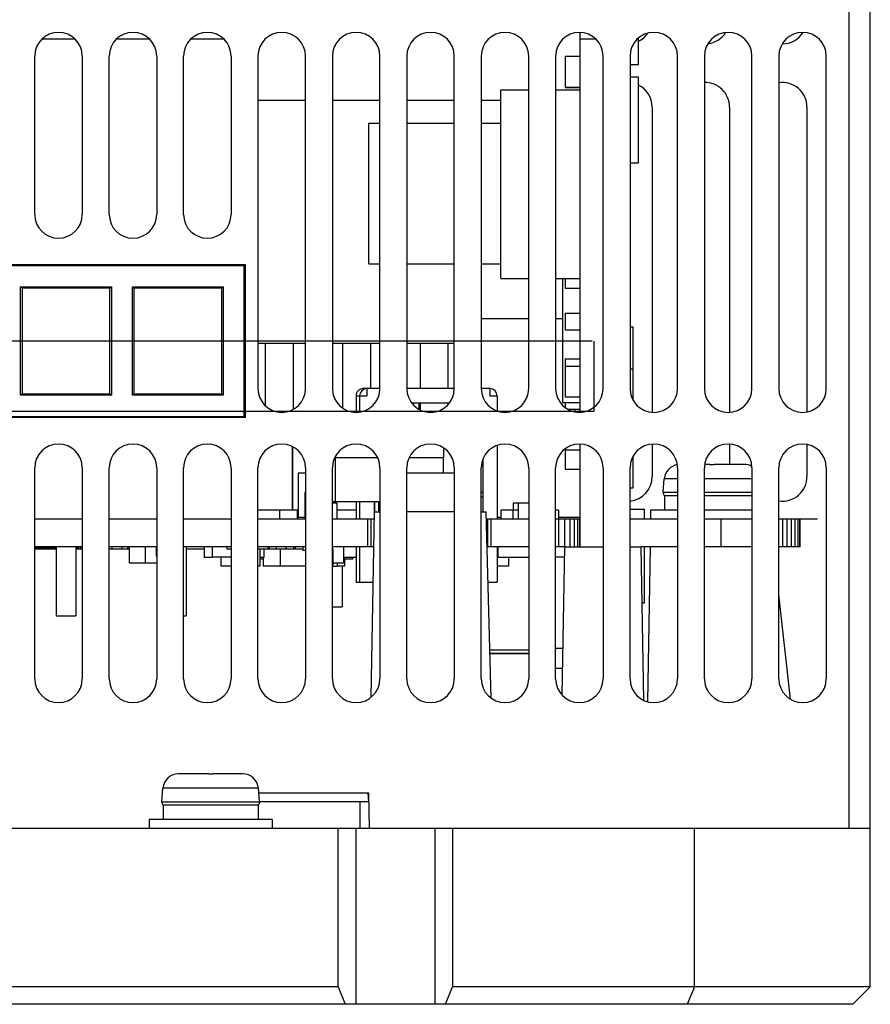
# Model space of a CAD drawing. Extents: x -837 to -216, y -123 to 601.
# Tile 63 of 136: x -552 to -504, y 445 to 501. Entities that reach past the tile are written whole.
import ezdxf

# ---------------------------------------------------------------- set-up
doc = ezdxf.new("R2010")
doc.units = 0
doc.header["$LTSCALE"] = 23.1
doc.layers.add('HEATSINK_AM_0', color=7, linetype='CONTINUOUS')

msp = doc.modelspace()

# ---------------------------------------------------------------- linework, layer by layer
at = {"layer": 'HEATSINK_AM_0', "color": 7}
for p, q in [((-505.32, 454.821), (-505.32, 553.321)), ((-504.12, 454.821), (-504.12, 552.121)), ((-520.62, 478.473), (-520.62, 500.068)), ((-520.62, 478.473), (-520.62, 500.068)), ((-551.185, 499.711), (-549.354, 499.711)), ((-546.955, 499.711), (-545.124, 499.711)), ((-542.725, 499.711), (-540.894, 499.711)), ((-520.62, 499.711), (-519.744, 499.711)), ((-517.3, 498.236), (-517.3, 499.751)), ((-551.62, 489.721), (-551.62, 498.721)), ((-548.92, 498.721), (-548.92, 489.721)), ((-547.39, 489.721), (-547.39, 498.721)), ((-544.69, 498.721), (-544.69, 489.721)), ((-543.16, 489.721), (-543.16, 498.721)), ((-540.46, 498.721), (-540.46, 489.721)), ((-538.93, 498.721), (-538.93, 479.821)), ((-536.23, 479.821), (-536.23, 498.721)), ((-534.7, 498.721), (-534.7, 479.821)), ((-532, 479.821), (-532, 498.721)), ((-530.47, 498.721), (-530.47, 479.821)), ((-527.77, 479.821), (-527.77, 498.721)), ((-526.24, 498.721), (-526.24, 479.821)), ((-523.54, 479.821), (-523.54, 498.721)), ((-522.01, 498.721), (-522.01, 479.821)), ((-521.47, 498.711), (-520.62, 498.711)), ((-521.47, 498.711), (-521.47, 496.961)), ((-519.31, 479.821), (-519.31, 498.721)), ((-517.78, 498.721), (-517.78, 479.821)), ((-515.08, 479.821), (-515.08, 498.721)), ((-513.55, 498.721), (-513.55, 479.821)), ((-510.85, 479.821), (-510.85, 498.721)), ((-509.32, 498.721), (-509.32, 479.821)), ((-506.62, 479.821), (-506.62, 498.721)), ((-517.78, 498.236), (-517.3, 498.236)), ((-517.78, 497.547), (-517.3, 497.547)), ((-517.3, 492.647), (-517.3, 497.547)), ((-525.12, 496.811), (-523.54, 496.811)), ((-525.12, 486.077), (-525.12, 496.811)), ((-522.01, 496.811), (-520.62, 496.811)), ((-521.47, 496.961), (-520.62, 496.961)), ((-521.47, 496.961), (-521.47, 496.936)), ((-521.47, 496.936), (-520.62, 496.936)), ((-538.93, 496.211), (-536.23, 496.211)), ((-534.7, 496.211), (-532, 496.211)), ((-530.47, 496.211), (-527.77, 496.211)), ((-526.24, 496.211), (-525.12, 496.211)), ((-516.52, 495.821), (-516.52, 478.476)), ((-512.12, 495.821), (-512.12, 478.476)), ((-507.72, 495.821), (-507.72, 478.497)), ((-532.62, 494.911), (-532, 494.911)), ((-532.62, 486.911), (-532.62, 494.911)), ((-530.47, 494.911), (-527.77, 494.911)), ((-526.24, 494.911), (-525.12, 494.911)), ((-517.78, 492.647), (-517.3, 492.647)), ((-591.795, 486.871), (-539.645, 486.871)), ((-539.715, 486.801), (-591.725, 486.801)), ((-539.645, 486.871), (-539.715, 486.801)), ((-539.715, 478.241), (-539.715, 486.801)), ((-539.645, 478.171), (-539.645, 486.871)), ((-532.62, 486.911), (-532, 486.911)), ((-530.47, 486.911), (-527.77, 486.911)), ((-526.24, 486.911), (-525.12, 486.911)), ((-525.12, 486.077), (-523.54, 486.077)), ((-522.01, 486.077), (-520.62, 486.077)), ((-521.62, 486.077), (-521.62, 479.036)), ((-521.47, 486.077), (-521.47, 485.536)), ((-552.423, 485.599), (-547.266, 485.599)), ((-552.346, 485.522), (-552.423, 485.599)), ((-552.423, 479.442), (-552.423, 485.599)), ((-547.344, 485.522), (-552.346, 485.522)), ((-552.346, 485.522), (-552.346, 479.52)), ((-547.344, 485.522), (-547.266, 485.599)), ((-547.344, 479.52), (-547.344, 485.522)), ((-547.266, 485.599), (-547.266, 479.442)), ((-546.073, 485.599), (-540.916, 485.599)), ((-545.996, 485.522), (-546.073, 485.599)), ((-546.073, 479.442), (-546.073, 485.599)), ((-540.994, 485.522), (-545.996, 485.522)), ((-545.996, 485.522), (-545.996, 479.52)), ((-540.994, 485.522), (-540.916, 485.599)), ((-540.994, 479.52), (-540.994, 485.522)), ((-540.916, 485.599), (-540.916, 479.442)), ((-521.47, 485.536), (-520.62, 485.536)), ((-526.24, 483.811), (-523.54, 483.811)), ((-522.01, 483.811), (-521.62, 483.811)), ((-521.47, 484.111), (-520.62, 484.111)), ((-521.47, 484.111), (-521.47, 483.161)), ((-521.47, 483.161), (-520.62, 483.161)), ((-517.78, 483.336), (-517.6, 483.336)), ((-517.6, 480.936), (-517.6, 483.336)), ((-519.932, 482.511), (-553.83, 482.511)), ((-519.845, 482.511), (-519.845, 478.511)), ((-538.93, 482.411), (-536.23, 482.411)), ((-538.52, 482.411), (-538.52, 478.855)), ((-536.92, 478.645), (-536.92, 482.411)), ((-534.7, 482.411), (-532, 482.411)), ((-534.12, 482.411), (-534.12, 478.712)), ((-532.52, 479.821), (-532.52, 482.411)), ((-530.47, 482.411), (-527.77, 482.411)), ((-529.72, 482.411), (-529.72, 479.821)), ((-528.12, 479.821), (-528.12, 482.411)), ((-521.47, 481.511), (-520.62, 481.511)), ((-521.47, 481.511), (-521.47, 481.098)), ((-521.47, 481.098), (-520.62, 481.098)), ((-521.47, 481.098), (-521.47, 479.348)), ((-517.78, 480.936), (-517.6, 480.936)), ((-517.6, 479.151), (-517.6, 480.936)), ((-532.744, 479.821), (-532.945, 479.821)), ((-532.945, 479.821), (-532.945, 479.767)), ((-532, 479.821), (-532.744, 479.821)), ((-532.744, 479.821), (-532.744, 479.411)), ((-527.77, 479.821), (-530.47, 479.821)), ((-525.744, 479.821), (-526.24, 479.821)), ((-525.744, 479.821), (-525.744, 479.411)), ((-552.423, 479.442), (-552.346, 479.52)), ((-547.266, 479.442), (-552.423, 479.442)), ((-552.346, 479.52), (-547.344, 479.52)), ((-547.344, 479.52), (-547.266, 479.442)), ((-546.073, 479.442), (-545.996, 479.52)), ((-540.916, 479.442), (-546.073, 479.442)), ((-545.996, 479.52), (-540.994, 479.52)), ((-540.994, 479.52), (-540.916, 479.442)), ((-533.355, 479.411), (-533.151, 479.411)), ((-533.355, 479.411), (-533.355, 478.471)), ((-533.154, 479.411), (-532.744, 479.411)), ((-533.154, 479.411), (-533.154, 478.487)), ((-525.744, 479.411), (-525.334, 479.411)), ((-525.334, 479.411), (-525.334, 478.548)), ((-521.47, 479.348), (-520.62, 479.348)), ((-532.28, 479.001), (-532.334, 479.001)), ((-532.334, 479.001), (-532.334, 478.933)), ((-528.05, 479.001), (-530.189, 479.001)), ((-529.785, 479.001), (-529.785, 478.648)), ((-529.72, 479.001), (-529.72, 478.613)), ((-528.12, 478.915), (-528.12, 479.001)), ((-521.62, 479.036), (-520.62, 479.036)), ((-521.47, 479.036), (-521.47, 478.743)), ((-521.329, 478.651), (-520.62, 478.651)), ((-520.92, 478.651), (-520.92, 478.499)), ((-539.645, 478.171), (-591.795, 478.171)), ((-591.725, 478.241), (-539.715, 478.241)), ((-519.862, 478.511), (-553.844, 478.511)), ((-539.645, 478.171), (-539.715, 478.241)), ((-537.906, 478.511), (-537.254, 478.511)), ((-533.676, 478.511), (-533.355, 478.511)), ((-529.446, 478.511), (-528.794, 478.511)), ((-536.995, 476.535), (-536.995, 472.911)), ((-536.97, 476.524), (-536.97, 472.911)), ((-528.383, 476.45), (-528.383, 475.911)), ((-525.334, 476.594), (-525.334, 472.411)), ((-521.47, 476.398), (-521.47, 476.336)), ((-521.47, 476.336), (-520.62, 476.336)), ((-521.47, 476.336), (-521.47, 475.236)), ((-520.62, 470.821), (-520.62, 476.668)), ((-520.62, 472.411), (-520.62, 476.668)), ((-516.52, 476.665), (-516.52, 474.821)), ((-512.12, 476.666), (-512.12, 475.511)), ((-507.72, 476.645), (-507.72, 474.821)), ((-534.554, 475.911), (-532.138, 475.911)), ((-534.544, 475.911), (-534.544, 473.411)), ((-530.332, 475.911), (-528.383, 475.911)), ((-528.395, 475.911), (-528.395, 475.011)), ((-526.154, 475.794), (-526.154, 472.821)), ((-517.6, 474.186), (-517.6, 475.99)), ((-551.62, 463.321), (-551.62, 475.321)), ((-548.92, 475.321), (-548.92, 463.321)), ((-547.39, 463.321), (-547.39, 475.321)), ((-544.69, 475.321), (-544.69, 463.321)), ((-543.16, 463.321), (-543.16, 475.321)), ((-540.46, 475.321), (-540.46, 463.321)), ((-538.93, 463.321), (-538.93, 475.321)), ((-536.23, 475.321), (-536.23, 463.321)), ((-534.7, 463.321), (-534.7, 475.321)), ((-532, 475.321), (-532, 463.321)), ((-530.47, 463.321), (-530.47, 475.321)), ((-527.77, 475.321), (-527.77, 463.321)), ((-526.24, 463.321), (-526.24, 475.321)), ((-523.54, 475.321), (-523.54, 463.321)), ((-522.01, 463.321), (-522.01, 475.321)), ((-521.47, 475.236), (-520.62, 475.236)), ((-519.31, 475.321), (-519.31, 463.321)), ((-517.78, 463.321), (-517.78, 475.321)), ((-515.08, 475.321), (-515.08, 463.321)), ((-513.55, 463.321), (-513.55, 475.321)), ((-513.52, 475.511), (-513.535, 475.511)), ((-513.25, 475.511), (-513.52, 475.51)), ((-513.52, 475.51), (-513.52, 475.511)), ((-513.25, 475.511), (-512.99, 475.511)), ((-512.72, 475.51), (-512.99, 475.511)), ((-511.346, 475.511), (-512.72, 475.511)), ((-512.72, 475.511), (-512.72, 475.51)), ((-511.335, 475.511), (-511.346, 475.511)), ((-511.323, 475.511), (-511.335, 475.511)), ((-511.312, 475.51), (-511.323, 475.511)), ((-511.301, 475.51), (-511.312, 475.51)), ((-511.3, 475.511), (-511.301, 475.51)), ((-510.85, 475.321), (-510.85, 463.321)), ((-509.32, 463.321), (-509.32, 475.321)), ((-506.62, 475.321), (-506.62, 463.321)), ((-536.23, 475.011), (-536.65, 475.011)), ((-536.65, 475.011), (-536.65, 472.511)), ((-527.77, 475.011), (-530.47, 475.011)), ((-515.901, 473.928), (-515.834, 474.689)), ((-515.08, 474.689), (-515.834, 474.689)), ((-510.85, 474.689), (-513.55, 474.689)), ((-517.78, 474.186), (-517.6, 474.186)), ((-536.23, 473.911), (-536.265, 473.911)), ((-536.265, 473.911), (-536.265, 473.661)), ((-536.23, 473.711), (-536.265, 473.711)), ((-536.265, 473.711), (-536.265, 472.661)), ((-536.265, 473.661), (-536.23, 473.661)), ((-526.154, 473.911), (-526.24, 473.911)), ((-526.24, 473.661), (-526.154, 473.661)), ((-515.901, 473.928), (-515.08, 473.928)), ((-515.812, 473.75), (-515.08, 473.75)), ((-515.812, 473.75), (-515.812, 472.911)), ((-513.55, 473.928), (-510.85, 473.928)), ((-513.55, 473.75), (-510.85, 473.75)), ((-534.7, 473.411), (-534.544, 473.411)), ((-534.445, 473.311), (-534.7, 473.311)), ((-534.544, 473.411), (-532, 473.411)), ((-534.445, 473.311), (-534.445, 472.411)), ((-533.355, 473.411), (-533.355, 472.411)), ((-533.154, 473.411), (-533.154, 472.411)), ((-532.334, 473.411), (-532.334, 472.411)), ((-532.307, 473.411), (-532.307, 472.821)), ((-532.077, 473.411), (-532.077, 472.821)), ((-524.145, 473.311), (-524.42, 473.311)), ((-524.42, 473.311), (-524.42, 472.911)), ((-523.54, 473.311), (-524.145, 473.311)), ((-524.145, 473.311), (-524.145, 472.411)), ((-517.78, 472.976), (-516.95, 472.976)), ((-516.95, 472.411), (-516.95, 472.976)), ((-551.62, 472.411), (-548.92, 472.411)), ((-551.62, 472.411), (-548.92, 472.411)), ((-547.39, 472.411), (-544.69, 472.411)), ((-547.39, 472.411), (-544.69, 472.411)), ((-543.16, 472.411), (-540.46, 472.411)), ((-543.16, 472.411), (-540.46, 472.411)), ((-536.701, 472.911), (-538.93, 472.911)), ((-538.93, 472.411), (-536.23, 472.411)), ((-538.93, 472.411), (-536.23, 472.411)), ((-537.717, 472.911), (-537.717, 472.421)), ((-536.676, 472.911), (-536.701, 472.911)), ((-536.701, 472.911), (-536.701, 472.421)), ((-536.676, 472.911), (-536.676, 472.421)), ((-536.676, 472.511), (-536.65, 472.511)), ((-536.65, 472.511), (-536.265, 472.511)), ((-536.23, 472.661), (-536.265, 472.661)), ((-536.265, 472.661), (-536.265, 472.411)), ((-534.7, 472.411), (-532.315, 472.411)), ((-534.7, 472.411), (-532.315, 472.411)), ((-533.355, 472.911), (-534.445, 472.911)), ((-532.7, 472.411), (-532.7, 470.821)), ((-532.514, 472.411), (-532.514, 470.821)), ((-532.492, 462.281), (-532.308, 472.821)), ((-532.308, 472.911), (-532.334, 472.911)), ((-532.311, 472.661), (-532.334, 472.661)), ((-532.308, 472.821), (-532, 472.821)), ((-527.77, 472.821), (-530.47, 472.821)), ((-526.24, 472.821), (-525.952, 472.821)), ((-525.675, 462.224), (-525.952, 472.821)), ((-525.941, 472.411), (-523.54, 472.411)), ((-525.941, 472.411), (-523.54, 472.411)), ((-525.886, 472.411), (-525.886, 470.821)), ((-525.7, 472.411), (-525.7, 470.821)), ((-525.334, 472.511), (-525.12, 472.511)), ((-524.445, 472.911), (-525.12, 472.911)), ((-525.12, 472.911), (-525.12, 472.411)), ((-524.145, 472.911), (-524.445, 472.911)), ((-524.445, 472.911), (-524.445, 472.411)), ((-521.845, 472.911), (-522.01, 472.911)), ((-522.01, 472.411), (-520.62, 472.411)), ((-522.01, 472.411), (-520.62, 472.411)), ((-521.851, 472.511), (-520.628, 472.511)), ((-521.851, 472.411), (-521.851, 470.821)), ((-521.845, 472.911), (-521.845, 472.411)), ((-521.503, 472.411), (-521.503, 470.821)), ((-521.199, 472.411), (-521.199, 470.821)), ((-520.949, 472.411), (-520.949, 470.821)), ((-520.763, 472.411), (-520.763, 470.821)), ((-520.649, 472.411), (-520.649, 470.821)), ((-520.62, 470.821), (-520.62, 472.411)), ((-517.78, 472.411), (-515.08, 472.411)), ((-517.78, 472.411), (-515.08, 472.411)), ((-515.08, 472.911), (-516.62, 472.911)), ((-516.62, 472.911), (-516.62, 472.411)), ((-510.85, 472.911), (-513.55, 472.911)), ((-513.55, 472.411), (-510.85, 472.411)), ((-513.55, 472.411), (-510.85, 472.411)), ((-512.62, 472.411), (-512.62, 470.821)), ((-509.32, 472.411), (-508.12, 472.411)), ((-509.32, 472.411), (-508.11, 472.411)), ((-509.12, 472.411), (-509.12, 470.821)), ((-508.859, 472.411), (-508.859, 470.821)), ((-508.615, 472.411), (-508.615, 470.821)), ((-508.406, 472.411), (-508.406, 470.821)), ((-508.246, 472.411), (-508.246, 470.821)), ((-508.145, 472.411), (-508.145, 470.821)), ((-508.12, 472.411), (-508.045, 472.411)), ((-508.12, 472.411), (-508.12, 470.821)), ((-508.045, 472.411), (-507.12, 472.411)), ((-548.92, 470.821), (-551.62, 470.821)), ((-551.62, 470.771), (-550.395, 470.771)), ((-551.62, 470.721), (-550.395, 470.721)), ((-551.573, 470.821), (-551.573, 470.771)), ((-550.395, 470.821), (-550.395, 466.911)), ((-549.295, 470.821), (-549.295, 466.911)), ((-549.295, 470.771), (-549.11, 470.771)), ((-549.295, 470.721), (-548.92, 470.721)), ((-549.11, 470.771), (-549.11, 470.721)), ((-549.02, 470.821), (-549.02, 470.721)), ((-544.69, 470.821), (-547.39, 470.821)), ((-547.39, 470.721), (-546.245, 470.721)), ((-547.245, 470.821), (-547.245, 470.721)), ((-546.666, 470.821), (-546.666, 470.721)), ((-546.35, 470.821), (-546.35, 470.721)), ((-546.245, 470.821), (-546.245, 469.921)), ((-545.345, 470.821), (-545.345, 469.921)), ((-544.72, 470.821), (-544.72, 470.321)), ((-540.46, 470.821), (-543.16, 470.821)), ((-543.02, 470.821), (-543.02, 466.911)), ((-543.02, 470.721), (-541.995, 470.721)), ((-541.995, 470.821), (-541.995, 470.221)), ((-541.539, 470.821), (-541.539, 470.221)), ((-540.702, 470.821), (-540.702, 470.721)), ((-540.702, 470.721), (-540.46, 470.721)), ((-536.23, 470.821), (-538.93, 470.821)), ((-538.93, 470.721), (-538.82, 470.721)), ((-538.82, 470.721), (-538.377, 470.721)), ((-538.82, 470.721), (-538.82, 469.721)), ((-538.595, 470.721), (-538.595, 470.221)), ((-538.377, 470.821), (-538.377, 470.721)), ((-538.377, 470.721), (-537.67, 470.721)), ((-538.298, 470.821), (-538.298, 470.721)), ((-537.892, 470.821), (-537.892, 470.721)), ((-537.67, 470.721), (-536.373, 470.721)), ((-537.67, 470.721), (-537.67, 469.721)), ((-537.348, 470.821), (-537.348, 470.721)), ((-537.323, 470.821), (-537.323, 470.721)), ((-536.917, 470.821), (-536.917, 470.721)), ((-536.82, 470.821), (-536.82, 470.721)), ((-536.373, 470.821), (-536.373, 470.621)), ((-532.343, 470.821), (-534.7, 470.821)), ((-534.7, 470.721), (-534.67, 470.721)), ((-534.67, 470.721), (-534.67, 469.721)), ((-534.07, 470.821), (-534.07, 469.921)), ((-533.355, 470.821), (-533.355, 468.811)), ((-533.154, 470.821), (-533.154, 468.811)), ((-523.54, 470.821), (-525.886, 470.821)), ((-525.334, 470.821), (-525.334, 468.811)), ((-525.334, 470.721), (-525.295, 470.721)), ((-525.295, 470.821), (-525.295, 470.221)), ((-521.484, 470.821), (-522.01, 470.821)), ((-521.631, 462.387), (-521.484, 470.821)), ((-521.484, 470.821), (-519.31, 470.821)), ((-517.78, 470.821), (-517.155, 470.821)), ((-515.08, 470.821), (-517.155, 470.821)), ((-517.003, 462.101), (-517.155, 470.821)), ((-516.95, 467.646), (-516.95, 470.821)), ((-516.773, 462.016), (-516.62, 470.821)), ((-510.85, 470.821), (-513.55, 470.821)), ((-508.11, 470.821), (-509.32, 470.821)), ((-544.72, 470.321), (-544.69, 470.321)), ((-541.539, 470.221), (-541.995, 470.221)), ((-540.46, 470.231), (-541.539, 470.231)), ((-541.045, 470.231), (-541.045, 469.721)), ((-538.595, 470.221), (-538.82, 470.221)), ((-538.645, 470.221), (-538.645, 469.721)), ((-536.23, 470.621), (-536.373, 470.621)), ((-533.355, 470.221), (-534.07, 470.221)), ((-534.02, 470.221), (-534.02, 469.921)), ((-533.555, 470.221), (-533.555, 470.121)), ((-523.54, 470.221), (-525.295, 470.221)), ((-524.695, 470.221), (-524.695, 469.721)), ((-522.01, 470.261), (-521.494, 470.261)), ((-522.01, 470.251), (-521.494, 470.251)), ((-546.245, 469.921), (-545.345, 469.921)), ((-545.345, 469.921), (-544.69, 469.921)), ((-540.46, 469.721), (-541.045, 469.721)), ((-538.82, 469.721), (-538.93, 469.721)), ((-538.645, 470.131), (-538.82, 470.131)), ((-537.67, 469.721), (-538.645, 469.721)), ((-536.23, 469.721), (-537.67, 469.721)), ((-534.67, 469.721), (-534.7, 469.721)), ((-534.67, 469.921), (-534.07, 469.921)), ((-534.67, 469.721), (-534.42, 469.721)), ((-534.42, 469.921), (-534.42, 469.721)), ((-534.02, 469.721), (-534.42, 469.721)), ((-534.136, 469.721), (-534.136, 467.411)), ((-534.02, 469.921), (-534.07, 469.921)), ((-533.555, 470.121), (-534.02, 470.121)), ((-534.02, 469.921), (-534.02, 469.721)), ((-524.695, 469.721), (-525.334, 469.721)), ((-533.355, 468.811), (-533.137, 468.811)), ((-533.154, 468.811), (-532.378, 468.811)), ((-525.847, 468.811), (-525.334, 468.811)), ((-508.658, 462.162), (-509.32, 468.121)), ((-534.7, 467.411), (-534.136, 467.411)), ((-517.1, 467.646), (-516.95, 467.646)), ((-550.395, 466.911), (-549.295, 466.911)), ((-543.16, 466.911), (-543.02, 466.911)), ((-525.747, 464.971), (-523.54, 464.971)), ((-525.741, 464.771), (-523.54, 464.771)), ((-523.54, 464.771), (-525.741, 464.771)), ((-522.01, 465.061), (-521.585, 465.061)), ((-521.605, 463.903), (-522.01, 463.903)), ((-543.439, 457.92), (-543.44, 457.921)), ((-543.428, 457.92), (-543.439, 457.92)), ((-543.416, 457.92), (-543.428, 457.92)), ((-543.405, 457.921), (-543.416, 457.92)), ((-543.393, 457.921), (-543.405, 457.921)), ((-542.02, 457.921), (-543.393, 457.921)), ((-541.75, 457.921), (-542.02, 457.92)), ((-542.02, 457.92), (-542.02, 457.921)), ((-541.75, 457.921), (-541.49, 457.921)), ((-541.22, 457.92), (-541.49, 457.921)), ((-539.846, 457.921), (-541.22, 457.921)), ((-541.22, 457.921), (-541.22, 457.92)), ((-539.835, 457.921), (-539.846, 457.921)), ((-539.823, 457.92), (-539.835, 457.921)), ((-539.812, 457.92), (-539.823, 457.92)), ((-539.801, 457.92), (-539.812, 457.92)), ((-539.8, 457.921), (-539.801, 457.92)), ((-544.401, 456.338), (-544.334, 457.099)), ((-538.905, 457.099), (-544.334, 457.099)), ((-538.839, 456.338), (-538.905, 457.099)), ((-532.62, 456.821), (-538.881, 456.821)), ((-532.621, 456.338), (-532.663, 456.817)), ((-532.585, 454.821), (-532.62, 456.821)), ((-544.401, 456.338), (-538.839, 456.338)), ((-533.12, 456.321), (-538.839, 456.321)), ((-532.62, 456.321), (-533.12, 456.321)), ((-533.12, 454.821), (-533.12, 456.321)), ((-544.312, 456.159), (-538.92, 456.159)), ((-544.312, 456.159), (-544.312, 455.321)), ((-538.92, 456.159), (-538.92, 455.321)), ((-538.12, 455.321), (-545.12, 455.321)), ((-545.12, 455.321), (-545.12, 454.821)), ((-538.12, 455.321), (-538.12, 454.821)), ((-504.12, 454.821), (-624.12, 454.821)), ((-534.37, 445.821), (-534.37, 454.821)), ((-533.37, 454.821), (-533.37, 444.821)), ((-528.87, 454.821), (-528.87, 444.821)), ((-527.87, 454.821), (-527.87, 445.821)), ((-514.12, 445.821), (-514.12, 454.821)), ((-504.12, 445.821), (-504.12, 454.821)), ((-534.37, 445.821), (-593.87, 445.821)), ((-534.37, 445.821), (-533.97, 444.821)), ((-528.27, 444.821), (-527.87, 445.821)), ((-504.12, 445.821), (-527.87, 445.821)), ((-514.12, 445.821), (-514.534, 444.821)), ((-505.12, 444.821), (-504.12, 445.821)), ((-505.12, 444.821), (-623.12, 444.821))]:
    msp.add_line(p, q, dxfattribs=at)
msp.add_lwpolyline([(-538.839, 456.338), (-538.838, 456.313), (-538.841, 456.287), (-538.847, 456.262), (-538.856, 456.238), (-538.868, 456.216), (-538.883, 456.195), (-538.9, 456.176), (-538.92, 456.159)], dxfattribs=at)
for centre, radius, start, end in [((-550.27, 498.721), 1.35, 0, 180), ((-546.04, 498.721), 1.35, 0, 180), ((-541.81, 498.721), 1.35, 0, 180), ((-537.58, 498.721), 1.35, 0, 180), ((-533.35, 498.721), 1.35, 0, 180), ((-529.12, 498.721), 1.35, 0, 180), ((-524.89, 498.721), 1.35, 0, 180), ((-520.66, 498.721), 1.35, 0, 180), ((-516.43, 498.721), 1.35, 0, 180), ((-517.92, 500.821), 1.4, 296.3096, 325.4268), ((-512.2, 498.721), 1.35, 0, 180), ((-513.52, 500.821), 1.4, 277.2175, 327.14), ((-507.97, 498.721), 1.35, 0, 180), ((-509.12, 500.821), 1.4, 269.9534, 327.4767), ((-517.92, 495.821), 1.4, 0, 63.6849), ((-513.52, 495.821), 1.4, 0, 91.2372), ((-509.12, 495.821), 1.4, 0, 98.2152), ((-550.27, 489.721), 1.35, 180, 360), ((-546.04, 489.721), 1.35, 180, 360), ((-541.81, 489.721), 1.35, 180, 360), ((-537.58, 479.821), 1.35, 180, 360), ((-533.35, 479.821), 1.35, 180, 360), ((-532.945, 479.411), 0.41, 90, 180.001), ((-532.744, 479.411), 0.41, 90, 180), ((-529.12, 479.821), 1.35, 180, 360), ((-524.89, 479.821), 1.35, 180, 360), ((-525.744, 479.411), 0.41, 0, 90), ((-520.66, 479.821), 1.35, 180, 360), ((-516.43, 479.821), 1.35, 180, 360), ((-512.2, 479.821), 1.35, 180, 360), ((-507.97, 479.821), 1.35, 180, 360), ((-550.27, 475.321), 1.35, 0, 180), ((-546.04, 475.321), 1.35, 0, 180), ((-541.81, 475.321), 1.35, 0, 180), ((-537.58, 475.321), 1.35, 0, 180), ((-533.35, 475.321), 1.35, 0, 180), ((-529.12, 475.321), 1.35, 0, 180), ((-524.89, 475.321), 1.35, 0, 180), ((-520.66, 475.321), 1.35, 0, 180), ((-516.43, 475.321), 1.35, 0, 180), ((-512.2, 475.321), 1.35, 0, 180), ((-507.97, 475.321), 1.35, 0, 180), ((-514.938, 474.611), 0.9, 99.8933, 175), ((-511.302, 474.611), 0.9, 60.1442, 89.8615), ((-517.92, 474.821), 1.4, 275.7503, 360), ((-509.12, 474.821), 1.4, 261.7859, 360), ((-515.701, 473.911), 0.2, 175, 236.2143), ((-550.27, 463.321), 1.35, 180, 360), ((-546.04, 463.321), 1.35, 180, 360), ((-541.81, 463.321), 1.35, 180, 360), ((-537.58, 463.321), 1.35, 180, 360), ((-533.35, 463.321), 1.35, 180, 360), ((-529.12, 463.321), 1.35, 180, 360), ((-524.89, 463.321), 1.35, 180, 360), ((-520.66, 463.321), 1.35, 180, 360), ((-516.43, 463.321), 1.35, 180, 360), ((-512.2, 463.321), 1.35, 180, 360), ((-507.97, 463.321), 1.35, 180, 360), ((-543.438, 457.021), 0.9, 90.1385, 175), ((-539.802, 457.021), 0.9, 5, 89.8615), ((-544.201, 456.321), 0.2, 175, 236.2143)]:
    msp.add_arc(centre, radius, start, end, dxfattribs=at)

doc.saveas('drawing.dxf')
